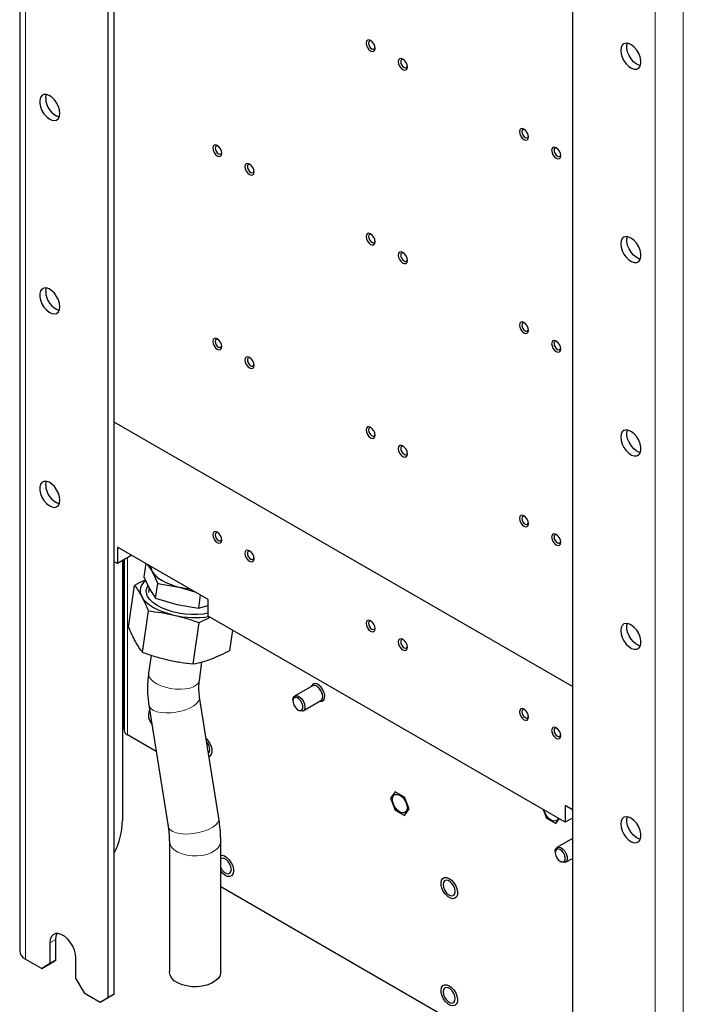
# Paper-space layout 'Blatt2' of a CAD drawing. Header units: millimetres. Extents: x 5 to 418, y 2 to 292.
# Tile 56 of 63: x 244 to 302, y 107 to 193. Entities that reach past the tile are written whole.
import ezdxf

# ---------------------------------------------------------------- set-up
doc = ezdxf.new("R2010")
doc.units = ezdxf.units.MM

psp = doc.layouts.new('Blatt2')

# ---------------------------------------------------------------- linework, layer by layer
at = {"color": 7, "linetype": 'Continuous', "lineweight": 25}
for p, q in [((243.954, 235.295), (243.954, 111.793)), ((251.714, 107.711), (251.714, 229.58)), ((252.244, 108.018), (252.244, 229.886)), ((292.373, 206.108), (292.373, 84.24)), ((292.373, 134.967), (252.244, 158.132)), ((260.464, 142.595), (252.509, 147.187)), ((252.509, 147.187), (252.509, 145.731)), ((252.509, 145.731), (252.244, 145.884)), ((253.771, 146.459), (252.509, 145.731)), ((252.951, 145.986), (252.951, 123.234)), ((253.04, 131.359), (253.04, 146.037)), ((253.1, 146.072), (253.1, 131.134)), ((254.999, 145.75), (254.836, 144.587)), ((255.155, 145.66), (255.549, 145.053)), ((255.549, 145.053), (256.046, 143.989)), ((254.836, 144.587), (255.334, 143.522)), ((253.501, 140.177), (254.013, 143.824)), ((255.285, 143.626), (255.225, 143.2)), ((255.334, 143.522), (255.866, 142.702)), ((255.866, 142.702), (256.046, 143.989)), ((256.046, 143.989), (257.935, 143.676)), ((257.935, 143.676), (259.307, 143.263)), ((255.866, 142.702), (257.72, 142.145)), ((259.772, 142.995), (259.609, 141.832)), ((260.464, 141.139), (260.464, 142.595)), ((254.722, 137.943), (255.234, 141.591)), ((257.72, 142.145), (259.609, 141.832)), ((259.609, 141.832), (260.464, 142.077)), ((291.754, 123.076), (260.464, 141.139)), ((259.158, 136.911), (259.67, 140.559)), ((262.375, 138.113), (262.624, 139.892)), ((255.463, 137.696), (255.243, 136.129)), ((259.699, 135.503), (259.923, 137.099)), ((269.6, 135.031), (268.044, 134.133)), ((269.54, 135.046), (269.504, 134.976)), ((261.4, 123.421), (259.716, 134.031)), ((267.889, 133.79), (267.889, 133.688)), ((268.794, 132.834), (270.35, 133.732)), ((255.271, 133.326), (256.956, 122.715)), ((268.331, 132.922), (268.419, 132.871)), ((270.254, 133.677), (270.333, 133.673)), ((252.951, 131.41), (253.04, 131.359)), ((253.1, 131.324), (252.951, 131.41)), ((253.04, 131.359), (253.1, 131.324)), ((255.915, 129.27), (253.393, 130.726)), ((276.855, 125.745), (276.452, 125.172)), ((276.452, 125.172), (276.855, 124.133)), ((277.661, 125.28), (276.855, 125.745)), ((278.065, 124.241), (277.661, 125.28)), ((277.661, 123.667), (278.065, 124.241)), ((292.373, 124.175), (291.754, 124.532)), ((291.754, 124.532), (291.754, 123.076)), ((276.855, 124.133), (277.661, 123.667)), ((289.812, 124.197), (290.113, 123.419)), ((290.113, 123.419), (290.92, 122.954)), ((290.92, 122.954), (291.221, 123.383)), ((292.373, 123.433), (291.754, 123.076)), ((292.373, 121.644), (291.025, 120.867)), ((257.065, 121.413), (257.065, 109.957)), ((261.565, 109.957), (261.565, 121.413)), ((290.87, 120.523), (290.87, 120.421)), ((291.775, 119.567), (292.373, 119.912)), ((291.312, 119.656), (291.4, 119.605)), ((291.438, 119.585), (291.4, 119.605)), ((261.565, 117.435), (292.067, 99.826)), ((246.587, 112.508), (246.587, 110.671)), ((247.118, 110.977), (247.118, 112.814)), ((244.466, 111.079), (245.88, 110.263)), ((245.88, 110.263), (246.587, 110.671)), ((246.411, 110.569), (245.88, 110.263)), ((247.118, 110.977), (246.411, 110.569)), ((246.587, 110.671), (247.118, 110.977)), ((248.886, 109.344), (248.886, 111.181)), ((248.886, 109.344), (249.593, 108.12)), ((249.593, 108.12), (251.007, 107.303)), ((252.244, 108.018), (251.537, 107.609)), ((251.714, 107.711), (252.244, 108.018)), ((251.007, 107.303), (251.714, 107.711)), ((251.537, 107.609), (251.007, 107.303))]:
    psp.add_line(p, q, dxfattribs=at)
at = {"color": 7, "linetype": 'Continuous', "lineweight": 18}
for p, q in [((244.466, 111.079), (244.466, 234.581)), ((299.62, 202.741), (299.62, 79.239)), ((302.095, 202.741), (302.095, 79.239)), ((253.393, 146.241), (253.393, 130.726)), ((246.587, 112.508), (247.118, 112.814))]:
    psp.add_line(p, q, dxfattribs=at)
at = {"color": 7, "linetype": 'Continuous', "lineweight": 25, "flags": 128}
for points in [[(274.297, 191.332), (274.328, 191.138), (274.414, 190.94), (274.543, 190.766), (274.695, 190.643), (274.847, 190.59), (274.976, 190.615), (275.062, 190.714), (275.093, 190.872), (275.062, 191.066), (274.976, 191.264), (274.847, 191.439), (274.695, 191.561), (274.543, 191.614), (274.414, 191.589), (274.328, 191.49), (274.297, 191.332)], [(274.752, 191.524), (274.689, 191.539), (274.595, 191.521), (274.532, 191.448), (274.509, 191.332)], [(274.509, 191.332), (274.532, 191.19), (274.595, 191.044), (274.689, 190.917), (274.801, 190.826), (274.913, 190.788), (275.007, 190.806), (275.071, 190.879), (275.089, 190.941)], [(296.615, 190.697), (296.648, 190.402), (296.744, 190.092), (296.896, 189.789), (297.093, 189.515), (297.319, 189.291), (297.559, 189.133), (297.795, 189.054), (298.009, 189.058), (298.185, 189.146), (298.31, 189.312), (298.375, 189.542), (298.375, 189.82), (298.31, 190.125), (298.185, 190.435), (298.009, 190.726), (297.795, 190.977), (297.559, 191.17), (297.319, 191.29), (297.093, 191.327), (296.896, 191.281), (296.744, 191.153), (296.648, 190.953), (296.615, 190.697)], [(298.33, 189.359), (298.209, 189.389), (297.969, 189.509), (297.734, 189.702), (297.52, 189.953), (297.344, 190.244), (297.219, 190.554), (297.154, 190.859), (297.154, 191.137), (297.198, 191.32)], [(277.126, 189.699), (277.156, 189.506), (277.242, 189.307), (277.371, 189.133), (277.523, 189.01), (277.676, 188.957), (277.805, 188.982), (277.891, 189.081), (277.921, 189.24), (277.891, 189.433), (277.805, 189.632), (277.676, 189.806), (277.523, 189.929), (277.371, 189.981), (277.242, 189.956), (277.156, 189.857), (277.126, 189.699)], [(277.581, 189.891), (277.518, 189.906), (277.423, 189.888), (277.36, 189.815), (277.338, 189.699)], [(277.338, 189.699), (277.36, 189.557), (277.423, 189.411), (277.518, 189.284), (277.629, 189.194), (277.741, 189.155), (277.836, 189.173), (277.899, 189.246), (277.917, 189.308)], [(247.471, 185.18), (247.439, 185.475), (247.343, 185.785), (247.191, 186.088), (246.994, 186.362), (246.767, 186.586), (246.527, 186.744), (246.291, 186.823), (246.078, 186.819), (245.902, 186.731), (245.777, 186.565), (245.712, 186.335), (245.712, 186.057), (245.777, 185.752), (245.902, 185.442), (246.078, 185.151), (246.291, 184.9), (246.527, 184.707), (246.767, 184.587), (246.994, 184.55), (247.191, 184.596), (247.343, 184.724), (247.439, 184.924), (247.471, 185.18)], [(246.234, 186.507), (246.267, 186.763), (246.287, 186.824)], [(287.732, 183.576), (287.763, 183.383), (287.849, 183.184), (287.978, 183.01), (288.13, 182.887), (288.282, 182.834), (288.411, 182.859), (288.497, 182.958), (288.528, 183.117), (288.497, 183.31), (288.411, 183.509), (288.282, 183.683), (288.13, 183.806), (287.978, 183.858), (287.849, 183.833), (287.763, 183.734), (287.732, 183.576)], [(288.187, 183.768), (288.124, 183.783), (288.03, 183.765), (287.967, 183.692), (287.944, 183.576)], [(287.944, 183.576), (287.967, 183.434), (288.03, 183.288), (288.124, 183.161), (288.236, 183.071), (288.348, 183.032), (288.442, 183.05), (288.506, 183.123), (288.524, 183.185)], [(260.862, 182.144), (260.892, 181.951), (260.979, 181.752), (261.108, 181.578), (261.26, 181.455), (261.412, 181.403), (261.541, 181.428), (261.627, 181.527), (261.658, 181.685), (261.627, 181.878), (261.541, 182.077), (261.412, 182.251), (261.26, 182.374), (261.108, 182.427), (260.979, 182.402), (260.892, 182.303), (260.862, 182.144)], [(261.317, 182.336), (261.254, 182.352), (261.16, 182.333), (261.097, 182.26), (261.074, 182.144)], [(261.074, 182.144), (261.097, 182.003), (261.16, 181.857), (261.254, 181.729), (261.366, 181.639), (261.478, 181.6), (261.572, 181.619), (261.635, 181.692), (261.654, 181.753)], [(290.561, 181.943), (290.591, 181.75), (290.677, 181.551), (290.806, 181.377), (290.958, 181.254), (291.111, 181.201), (291.24, 181.226), (291.326, 181.325), (291.356, 181.484), (291.326, 181.677), (291.24, 181.876), (291.111, 182.05), (290.958, 182.173), (290.806, 182.226), (290.677, 182.201), (290.591, 182.101), (290.561, 181.943)], [(291.016, 182.135), (290.953, 182.15), (290.858, 182.132), (290.795, 182.059), (290.773, 181.943)], [(290.773, 181.943), (290.795, 181.801), (290.858, 181.656), (290.953, 181.528), (291.064, 181.438), (291.176, 181.399), (291.271, 181.417), (291.334, 181.49), (291.352, 181.552)], [(263.691, 180.512), (263.721, 180.318), (263.807, 180.12), (263.936, 179.945), (264.088, 179.823), (264.241, 179.77), (264.37, 179.795), (264.456, 179.894), (264.486, 180.052), (264.456, 180.246), (264.37, 180.444), (264.241, 180.618), (264.088, 180.741), (263.936, 180.794), (263.807, 180.769), (263.721, 180.67), (263.691, 180.512)], [(264.146, 180.703), (264.083, 180.719), (263.988, 180.7), (263.925, 180.628), (263.903, 180.512)], [(263.903, 180.512), (263.925, 180.37), (263.988, 180.224), (264.083, 180.096), (264.194, 180.006), (264.306, 179.968), (264.401, 179.986), (264.464, 180.059), (264.482, 180.121)], [(274.297, 174.388), (274.328, 174.195), (274.414, 173.996), (274.543, 173.822), (274.695, 173.7), (274.847, 173.647), (274.976, 173.672), (275.062, 173.771), (275.093, 173.929), (275.062, 174.122), (274.976, 174.321), (274.847, 174.495), (274.695, 174.618), (274.543, 174.671), (274.414, 174.646), (274.328, 174.547), (274.297, 174.388)], [(274.752, 174.58), (274.689, 174.596), (274.595, 174.577), (274.532, 174.505), (274.509, 174.388)], [(274.509, 174.388), (274.532, 174.247), (274.595, 174.101), (274.689, 173.973), (274.801, 173.883), (274.913, 173.844), (275.007, 173.863), (275.071, 173.936), (275.089, 173.998)], [(296.615, 173.753), (296.648, 173.459), (296.744, 173.149), (296.896, 172.845), (297.093, 172.572), (297.319, 172.348), (297.559, 172.19), (297.795, 172.111), (298.009, 172.115), (298.185, 172.203), (298.31, 172.369), (298.375, 172.599), (298.375, 172.877), (298.31, 173.182), (298.185, 173.491), (298.009, 173.783), (297.795, 174.034), (297.559, 174.227), (297.319, 174.346), (297.093, 174.384), (296.896, 174.337), (296.744, 174.209), (296.648, 174.01), (296.615, 173.753)], [(298.33, 172.416), (298.209, 172.446), (297.969, 172.566), (297.734, 172.758), (297.52, 173.01), (297.344, 173.301), (297.219, 173.611), (297.154, 173.916), (297.154, 174.194), (297.198, 174.377)], [(277.126, 172.756), (277.156, 172.562), (277.242, 172.364), (277.371, 172.19), (277.523, 172.067), (277.676, 172.014), (277.805, 172.039), (277.891, 172.138), (277.921, 172.296), (277.891, 172.49), (277.805, 172.688), (277.676, 172.863), (277.523, 172.985), (277.371, 173.038), (277.242, 173.013), (277.156, 172.914), (277.126, 172.756)], [(277.581, 172.948), (277.518, 172.963), (277.423, 172.945), (277.36, 172.872), (277.338, 172.756)], [(277.338, 172.756), (277.36, 172.614), (277.423, 172.468), (277.518, 172.341), (277.629, 172.25), (277.741, 172.212), (277.836, 172.23), (277.899, 172.303), (277.917, 172.365)], [(247.471, 168.237), (247.439, 168.531), (247.343, 168.842), (247.191, 169.145), (246.994, 169.419), (246.767, 169.643), (246.527, 169.801), (246.291, 169.88), (246.078, 169.876), (245.902, 169.787), (245.777, 169.622), (245.712, 169.392), (245.712, 169.114), (245.777, 168.809), (245.902, 168.499), (246.078, 168.208), (246.291, 167.957), (246.527, 167.764), (246.767, 167.644), (246.994, 167.606), (247.191, 167.653), (247.343, 167.781), (247.439, 167.981), (247.471, 168.237)], [(246.234, 169.564), (246.267, 169.82), (246.287, 169.881)], [(287.732, 166.633), (287.763, 166.439), (287.849, 166.241), (287.978, 166.067), (288.13, 165.944), (288.282, 165.891), (288.411, 165.916), (288.497, 166.015), (288.528, 166.173), (288.497, 166.367), (288.411, 166.565), (288.282, 166.739), (288.13, 166.862), (287.978, 166.915), (287.849, 166.89), (287.763, 166.791), (287.732, 166.633)], [(288.187, 166.824), (288.124, 166.84), (288.03, 166.821), (287.967, 166.749), (287.944, 166.633)], [(287.944, 166.633), (287.967, 166.491), (288.03, 166.345), (288.124, 166.217), (288.236, 166.127), (288.348, 166.089), (288.442, 166.107), (288.506, 166.18), (288.524, 166.242)], [(260.862, 165.201), (260.892, 165.008), (260.979, 164.809), (261.108, 164.635), (261.26, 164.512), (261.412, 164.459), (261.541, 164.484), (261.627, 164.584), (261.658, 164.742), (261.627, 164.935), (261.541, 165.134), (261.412, 165.308), (261.26, 165.431), (261.108, 165.484), (260.979, 165.459), (260.892, 165.359), (260.862, 165.201)], [(261.317, 165.393), (261.254, 165.408), (261.16, 165.39), (261.097, 165.317), (261.074, 165.201)], [(261.074, 165.201), (261.097, 165.059), (261.16, 164.914), (261.254, 164.786), (261.366, 164.696), (261.478, 164.657), (261.572, 164.676), (261.635, 164.748), (261.654, 164.81)], [(290.561, 165), (290.591, 164.807), (290.677, 164.608), (290.806, 164.434), (290.958, 164.311), (291.111, 164.258), (291.24, 164.283), (291.326, 164.382), (291.356, 164.541), (291.326, 164.734), (291.24, 164.933), (291.111, 165.107), (290.958, 165.229), (290.806, 165.282), (290.677, 165.257), (290.591, 165.158), (290.561, 165)], [(291.016, 165.192), (290.953, 165.207), (290.858, 165.189), (290.795, 165.116), (290.773, 165)], [(290.773, 165), (290.795, 164.858), (290.858, 164.712), (290.953, 164.585), (291.064, 164.495), (291.176, 164.456), (291.271, 164.474), (291.334, 164.547), (291.352, 164.609)], [(263.691, 163.568), (263.721, 163.375), (263.807, 163.176), (263.936, 163.002), (264.088, 162.879), (264.241, 162.826), (264.37, 162.852), (264.456, 162.951), (264.486, 163.109), (264.456, 163.302), (264.37, 163.501), (264.241, 163.675), (264.088, 163.798), (263.936, 163.851), (263.807, 163.826), (263.721, 163.727), (263.691, 163.568)], [(264.146, 163.76), (264.083, 163.776), (263.988, 163.757), (263.925, 163.684), (263.903, 163.568)], [(263.903, 163.568), (263.925, 163.427), (263.988, 163.281), (264.083, 163.153), (264.194, 163.063), (264.306, 163.024), (264.401, 163.043), (264.464, 163.115), (264.482, 163.177)], [(274.297, 157.445), (274.328, 157.252), (274.414, 157.053), (274.543, 156.879), (274.695, 156.756), (274.847, 156.703), (274.976, 156.728), (275.062, 156.828), (275.093, 156.986), (275.062, 157.179), (274.976, 157.378), (274.847, 157.552), (274.695, 157.675), (274.543, 157.728), (274.414, 157.703), (274.328, 157.604), (274.297, 157.445)], [(274.752, 157.637), (274.689, 157.652), (274.595, 157.634), (274.532, 157.561), (274.509, 157.445)], [(274.509, 157.445), (274.532, 157.304), (274.595, 157.158), (274.689, 157.03), (274.801, 156.94), (274.913, 156.901), (275.007, 156.92), (275.071, 156.992), (275.089, 157.054)], [(296.615, 156.81), (296.648, 156.516), (296.744, 156.206), (296.896, 155.902), (297.093, 155.628), (297.319, 155.404), (297.559, 155.247), (297.795, 155.167), (298.009, 155.172), (298.185, 155.26), (298.31, 155.425), (298.375, 155.655), (298.375, 155.933), (298.31, 156.239), (298.185, 156.548), (298.009, 156.84), (297.795, 157.091), (297.559, 157.283), (297.319, 157.403), (297.093, 157.441), (296.896, 157.394), (296.744, 157.266), (296.648, 157.067), (296.615, 156.81)], [(298.33, 155.473), (298.209, 155.503), (297.969, 155.623), (297.734, 155.815), (297.52, 156.066), (297.344, 156.358), (297.219, 156.667), (297.154, 156.973), (297.154, 157.251), (297.198, 157.433)], [(277.126, 155.812), (277.156, 155.619), (277.242, 155.42), (277.371, 155.246), (277.523, 155.124), (277.676, 155.071), (277.805, 155.096), (277.891, 155.195), (277.921, 155.353), (277.891, 155.546), (277.805, 155.745), (277.676, 155.919), (277.523, 156.042), (277.371, 156.095), (277.242, 156.07), (277.156, 155.971), (277.126, 155.812)], [(277.581, 156.004), (277.518, 156.02), (277.423, 156.001), (277.36, 155.929), (277.338, 155.812)], [(277.338, 155.812), (277.36, 155.671), (277.423, 155.525), (277.518, 155.397), (277.629, 155.307), (277.741, 155.268), (277.836, 155.287), (277.899, 155.36), (277.917, 155.422)], [(247.471, 151.294), (247.439, 151.588), (247.343, 151.899), (247.191, 152.202), (246.994, 152.476), (246.767, 152.7), (246.527, 152.857), (246.291, 152.937), (246.078, 152.932), (245.902, 152.844), (245.777, 152.679), (245.712, 152.449), (245.712, 152.171), (245.777, 151.866), (245.902, 151.556), (246.078, 151.265), (246.291, 151.013), (246.527, 150.821), (246.767, 150.701), (246.994, 150.663), (247.191, 150.71), (247.343, 150.838), (247.439, 151.037), (247.471, 151.294)], [(246.234, 152.621), (246.267, 152.877), (246.287, 152.938)], [(287.732, 149.689), (287.763, 149.496), (287.849, 149.297), (287.978, 149.123), (288.13, 149), (288.282, 148.948), (288.411, 148.973), (288.497, 149.072), (288.528, 149.23), (288.497, 149.423), (288.411, 149.622), (288.282, 149.796), (288.13, 149.919), (287.978, 149.972), (287.849, 149.947), (287.763, 149.848), (287.732, 149.689)], [(288.187, 149.881), (288.124, 149.897), (288.03, 149.878), (287.967, 149.805), (287.944, 149.689)], [(287.944, 149.689), (287.967, 149.548), (288.03, 149.402), (288.124, 149.274), (288.236, 149.184), (288.348, 149.145), (288.442, 149.164), (288.506, 149.237), (288.524, 149.299)], [(260.862, 148.258), (260.892, 148.065), (260.979, 147.866), (261.108, 147.692), (261.26, 147.569), (261.412, 147.516), (261.541, 147.541), (261.627, 147.64), (261.658, 147.799), (261.627, 147.992), (261.541, 148.191), (261.412, 148.365), (261.26, 148.488), (261.108, 148.541), (260.979, 148.515), (260.892, 148.416), (260.862, 148.258)], [(261.317, 148.45), (261.254, 148.465), (261.16, 148.447), (261.097, 148.374), (261.074, 148.258)], [(261.074, 148.258), (261.097, 148.116), (261.16, 147.97), (261.254, 147.843), (261.366, 147.753), (261.478, 147.714), (261.572, 147.732), (261.635, 147.805), (261.654, 147.867)], [(290.561, 148.057), (290.591, 147.863), (290.677, 147.665), (290.806, 147.49), (290.958, 147.368), (291.111, 147.315), (291.24, 147.34), (291.326, 147.439), (291.356, 147.597), (291.326, 147.791), (291.24, 147.989), (291.111, 148.163), (290.958, 148.286), (290.806, 148.339), (290.677, 148.314), (290.591, 148.215), (290.561, 148.057)], [(291.016, 148.248), (290.953, 148.264), (290.858, 148.245), (290.795, 148.173), (290.773, 148.057)], [(290.773, 148.057), (290.795, 147.915), (290.858, 147.769), (290.953, 147.641), (291.064, 147.551), (291.176, 147.513), (291.271, 147.531), (291.334, 147.604), (291.352, 147.666)], [(263.691, 146.625), (263.721, 146.432), (263.807, 146.233), (263.936, 146.059), (264.088, 145.936), (264.241, 145.883), (264.37, 145.908), (264.456, 146.008), (264.486, 146.166), (264.456, 146.359), (264.37, 146.558), (264.241, 146.732), (264.088, 146.855), (263.936, 146.908), (263.807, 146.883), (263.721, 146.783), (263.691, 146.625)], [(264.146, 146.817), (264.083, 146.832), (263.988, 146.814), (263.925, 146.741), (263.903, 146.625)], [(263.903, 146.625), (263.925, 146.483), (263.988, 146.338), (264.083, 146.21), (264.194, 146.12), (264.306, 146.081), (264.401, 146.099), (264.464, 146.172), (264.482, 146.234)], [(255.549, 145.053), (255.693, 144.841), (255.889, 144.633), (256.136, 144.434), (256.427, 144.247), (256.759, 144.075), (257.125, 143.92), (257.519, 143.787), (257.935, 143.676)], [(260.464, 141.387), (260.031, 141.31), (259.519, 141.266), (258.98, 141.265), (258.427, 141.307), (257.876, 141.391), (257.34, 141.516), (256.834, 141.678), (256.369, 141.872), (255.96, 142.093), (255.615, 142.337), (255.344, 142.596), (255.154, 142.864), (255.05, 143.134), (255.035, 143.399), (255.108, 143.652), (255.182, 143.776)], [(254.644, 142.853), (254.814, 142.601), (255.048, 142.355), (255.339, 142.119), (255.685, 141.897), (256.078, 141.693), (256.512, 141.51), (256.979, 141.351), (257.472, 141.22)], [(274.297, 140.502), (274.328, 140.309), (274.414, 140.11), (274.543, 139.936), (274.695, 139.813), (274.847, 139.76), (274.976, 139.785), (275.062, 139.885), (275.093, 140.043), (275.062, 140.236), (274.976, 140.435), (274.847, 140.609), (274.695, 140.732), (274.543, 140.785), (274.414, 140.76), (274.328, 140.66), (274.297, 140.502)], [(274.752, 140.694), (274.689, 140.709), (274.595, 140.691), (274.532, 140.618), (274.509, 140.502)], [(274.509, 140.502), (274.532, 140.36), (274.595, 140.215), (274.689, 140.087), (274.801, 139.997), (274.913, 139.958), (275.007, 139.976), (275.071, 140.049), (275.089, 140.111)], [(296.615, 139.867), (296.648, 139.573), (296.744, 139.262), (296.896, 138.959), (297.093, 138.685), (297.319, 138.461), (297.559, 138.304), (297.795, 138.224), (298.009, 138.229), (298.185, 138.317), (298.31, 138.482), (298.375, 138.712), (298.375, 138.99), (298.31, 139.295), (298.185, 139.605), (298.009, 139.896), (297.795, 140.148), (297.559, 140.34), (297.319, 140.46), (297.093, 140.498), (296.896, 140.451), (296.744, 140.323), (296.648, 140.123), (296.615, 139.867)], [(298.33, 138.529), (298.209, 138.56), (297.969, 138.679), (297.734, 138.872), (297.52, 139.123), (297.344, 139.415), (297.219, 139.724), (297.154, 140.029), (297.154, 140.307), (297.198, 140.49)], [(277.126, 138.869), (277.156, 138.676), (277.242, 138.477), (277.371, 138.303), (277.523, 138.18), (277.676, 138.127), (277.805, 138.152), (277.891, 138.252), (277.921, 138.41), (277.891, 138.603), (277.805, 138.802), (277.676, 138.976), (277.523, 139.099), (277.371, 139.152), (277.242, 139.127), (277.156, 139.028), (277.126, 138.869)], [(277.581, 139.061), (277.518, 139.076), (277.423, 139.058), (277.36, 138.985), (277.338, 138.869)], [(277.338, 138.869), (277.36, 138.727), (277.423, 138.582), (277.518, 138.454), (277.629, 138.364), (277.741, 138.325), (277.836, 138.344), (277.899, 138.416), (277.917, 138.478)], [(270.053, 134.958), (269.864, 135.061), (269.689, 135.081), (269.548, 135.018), (269.514, 134.981)], [(270.17, 135.078), (269.973, 135.187), (269.788, 135.215), (269.636, 135.16), (269.54, 135.046)], [(270.35, 133.732), (270.391, 133.762), (270.479, 133.899), (270.505, 134.094), (270.468, 134.324), (270.371, 134.561), (270.226, 134.776), (270.051, 134.944)], [(270.264, 133.682), (270.402, 133.746), (270.492, 133.886), (270.519, 134.087), (270.481, 134.322), (270.381, 134.565), (270.233, 134.786), (270.053, 134.958)], [(270.333, 133.673), (270.461, 133.691), (270.591, 133.786), (270.666, 133.953), (270.679, 134.173), (270.626, 134.422), (270.515, 134.674), (270.357, 134.901), (270.17, 135.078)], [(267.889, 133.79), (267.916, 133.966), (268.003, 134.103), (268.141, 134.166), (268.312, 134.145), (268.496, 134.046), (268.671, 133.878), (268.815, 133.663), (268.912, 133.426), (268.949, 133.196), (268.923, 133.001), (268.836, 132.864), (268.698, 132.802), (268.527, 132.822), (268.419, 132.871)], [(268.267, 132.964), (268.44, 132.875), (268.595, 132.871), (268.711, 132.952), (268.768, 133.107), (268.759, 133.311), (268.685, 133.533), (268.557, 133.741), (268.395, 133.901), (268.222, 133.99), (268.067, 133.994), (267.951, 133.913), (267.894, 133.759), (267.903, 133.554), (267.977, 133.332), (268.105, 133.125), (268.267, 132.964)], [(287.732, 132.746), (287.763, 132.553), (287.849, 132.354), (287.978, 132.18), (288.13, 132.057), (288.282, 132.004), (288.411, 132.029), (288.497, 132.129), (288.528, 132.287), (288.497, 132.48), (288.411, 132.679), (288.282, 132.853), (288.13, 132.976), (287.978, 133.029), (287.849, 133.004), (287.763, 132.904), (287.732, 132.746)], [(288.187, 132.938), (288.124, 132.953), (288.03, 132.935), (287.967, 132.862), (287.944, 132.746)], [(287.944, 132.746), (287.967, 132.604), (288.03, 132.459), (288.124, 132.331), (288.236, 132.241), (288.348, 132.202), (288.442, 132.221), (288.506, 132.293), (288.524, 132.355)], [(290.561, 131.113), (290.591, 130.92), (290.677, 130.721), (290.806, 130.547), (290.958, 130.424), (291.111, 130.372), (291.24, 130.397), (291.326, 130.496), (291.356, 130.654), (291.326, 130.847), (291.24, 131.046), (291.111, 131.22), (290.958, 131.343), (290.806, 131.396), (290.677, 131.371), (290.591, 131.272), (290.561, 131.113)], [(291.016, 131.305), (290.953, 131.321), (290.858, 131.302), (290.795, 131.229), (290.773, 131.113)], [(260.292, 130.4), (260.42, 130.264), (260.593, 130.014), (260.719, 129.739), (260.789, 129.462), (260.795, 129.21), (260.737, 129.003), (260.62, 128.86), (260.544, 128.817)], [(290.773, 131.113), (290.795, 130.972), (290.858, 130.826), (290.953, 130.698), (291.064, 130.608), (291.176, 130.569), (291.271, 130.588), (291.334, 130.66), (291.352, 130.722)], [(260.497, 129.111), (260.574, 129.229), (260.606, 129.42), (260.574, 129.648), (260.482, 129.886), (260.341, 130.104), (260.339, 130.106)], [(276.622, 125.074), (276.653, 125.283), (276.743, 125.435), (276.884, 125.517), (277.062, 125.519), (277.258, 125.441), (277.455, 125.292), (277.632, 125.085), (277.773, 124.841), (277.863, 124.584), (277.895, 124.339), (277.863, 124.13), (277.773, 123.977), (277.632, 123.896), (277.455, 123.894), (277.258, 123.971), (277.062, 124.121), (276.884, 124.328), (276.743, 124.572), (276.653, 124.829), (276.622, 125.074)], [(291.128, 123.437), (291.122, 123.417), (291.031, 123.264), (290.891, 123.183), (290.713, 123.181), (290.516, 123.258), (290.32, 123.408), (290.142, 123.614), (290.002, 123.858), (289.911, 124.115), (289.905, 124.143)], [(296.615, 122.924), (296.648, 122.629), (296.744, 122.319), (296.896, 122.016), (297.093, 121.742), (297.319, 121.518), (297.559, 121.36), (297.795, 121.281), (298.009, 121.285), (298.185, 121.374), (298.31, 121.539), (298.375, 121.769), (298.375, 122.047), (298.31, 122.352), (298.185, 122.662), (298.009, 122.953), (297.795, 123.204), (297.559, 123.397), (297.319, 123.517), (297.093, 123.554), (296.896, 123.508), (296.744, 123.38), (296.648, 123.18), (296.615, 122.924)], [(298.33, 121.586), (298.209, 121.616), (297.969, 121.736), (297.734, 121.929), (297.52, 122.18), (297.344, 122.471), (297.219, 122.781), (297.154, 123.086), (297.154, 123.364), (297.198, 123.547)], [(290.87, 120.523), (290.873, 120.585), (290.924, 120.76), (291.032, 120.87), (291.184, 120.901), (291.363, 120.849), (291.546, 120.722), (291.712, 120.533), (291.84, 120.306), (291.915, 120.068), (291.928, 119.849), (291.877, 119.674), (291.769, 119.564), (291.616, 119.533), (291.438, 119.585), (291.438, 119.585)], [(261.565, 120.173), (261.689, 120.178), (261.899, 120.117), (262.115, 119.978), (262.317, 119.775), (262.489, 119.524), (262.614, 119.248), (262.682, 118.972), (262.686, 118.721), (262.626, 118.515), (262.508, 118.375), (262.341, 118.311), (262.142, 118.331), (261.927, 118.432), (261.715, 118.605), (261.565, 118.779)], [(261.565, 119.076), (261.702, 118.867), (261.875, 118.694), (262.059, 118.588), (262.232, 118.561), (262.373, 118.616), (262.465, 118.747), (262.497, 118.938), (262.465, 119.166), (262.373, 119.403), (262.232, 119.622), (262.059, 119.794), (261.875, 119.901), (261.702, 119.928), (261.565, 119.876)], [(291.343, 119.639), (291.509, 119.595), (291.646, 119.639), (291.731, 119.762), (291.753, 119.947), (291.707, 120.166), (291.602, 120.384), (291.452, 120.569), (291.281, 120.693), (291.115, 120.737), (290.978, 120.693), (290.893, 120.57), (290.871, 120.385), (290.917, 120.166), (291.022, 119.948), (291.172, 119.763), (291.343, 119.639)], [(281.485, 116.539), (281.278, 116.73), (281.099, 116.973), (280.963, 117.246), (280.883, 117.524), (280.866, 117.782), (280.913, 117.999), (281.02, 118.154), (281.178, 118.233), (281.372, 118.231), (281.586, 118.146), (281.799, 117.987), (281.994, 117.767), (282.154, 117.506), (282.263, 117.228), (282.312, 116.957), (282.297, 116.716), (282.219, 116.529), (282.085, 116.41), (281.907, 116.371), (281.701, 116.415), (281.485, 116.539)], [(281.059, 117.613), (281.091, 117.385), (281.183, 117.148), (281.324, 116.93), (281.497, 116.757), (281.681, 116.651), (281.854, 116.623), (281.996, 116.679), (282.088, 116.81), (282.12, 117.001), (282.088, 117.229), (281.996, 117.466), (281.854, 117.684), (281.681, 117.857), (281.497, 117.963), (281.324, 117.99), (281.183, 117.935), (281.091, 117.804), (281.059, 117.613)], [(248.886, 111.181), (248.852, 111.518), (248.754, 111.874), (248.597, 112.228), (248.389, 112.56), (248.144, 112.85), (247.875, 113.082), (247.598, 113.242), (247.329, 113.321), (247.084, 113.314), (246.876, 113.221), (246.719, 113.049), (246.621, 112.806), (246.587, 112.508)], [(247.118, 112.814), (247.151, 113.113), (247.234, 113.328)], [(261.565, 109.957), (261.559, 109.858), (261.479, 109.599), (261.31, 109.355), (261.059, 109.136), (260.737, 108.95), (260.357, 108.805), (259.934, 108.708), (259.486, 108.662), (259.031, 108.668), (258.588, 108.728), (258.174, 108.837), (257.807, 108.993), (257.502, 109.188), (257.271, 109.414), (257.124, 109.663), (257.066, 109.924), (257.065, 109.957)], [(281.485, 107.149), (281.278, 107.34), (281.099, 107.583), (280.963, 107.856), (280.883, 108.134), (280.866, 108.392), (280.913, 108.609), (281.02, 108.764), (281.178, 108.843), (281.372, 108.84), (281.586, 108.756), (281.799, 108.596), (281.994, 108.377), (282.154, 108.116), (282.263, 107.838), (282.312, 107.566), (282.297, 107.326), (282.219, 107.138), (282.085, 107.02), (281.907, 106.981), (281.701, 107.025), (281.485, 107.149)], [(281.059, 108.223), (281.091, 107.995), (281.183, 107.757), (281.324, 107.539), (281.497, 107.367), (281.681, 107.26), (281.854, 107.233), (281.996, 107.288), (282.088, 107.419), (282.12, 107.61), (282.088, 107.838), (281.996, 108.076), (281.854, 108.294), (281.681, 108.467), (281.497, 108.573), (281.324, 108.6), (281.183, 108.545), (281.091, 108.414), (281.059, 108.223)]]:
    psp.add_lwpolyline(points, dxfattribs=at)
at = {"color": 7, "linetype": 'Continuous', "lineweight": 18, "flags": 128}
for points in [[(259.699, 135.503), (259.695, 135.481), (259.611, 135.279), (259.438, 135.099), (259.186, 134.949), (258.863, 134.834), (258.483, 134.759), (258.061, 134.728), (257.616, 134.741), (257.164, 134.798), (256.725, 134.897), (256.317, 135.033), (255.956, 135.202), (255.656, 135.395), (255.432, 135.606), (255.29, 135.826), (255.238, 136.045), (255.243, 136.129)], [(259.716, 134.031), (259.712, 133.877), (259.628, 133.67), (259.456, 133.464), (259.203, 133.266), (258.881, 133.085), (258.502, 132.929), (258.081, 132.803), (257.637, 132.713), (257.187, 132.663), (256.749, 132.654), (256.341, 132.687), (255.981, 132.76), (255.683, 132.872), (255.459, 133.016), (255.318, 133.188), (255.271, 133.326)], [(261.4, 123.421), (261.397, 123.267), (261.313, 123.06), (261.141, 122.853), (260.888, 122.656), (260.566, 122.475), (260.187, 122.318), (259.766, 122.192), (259.322, 122.103), (258.871, 122.052), (258.434, 122.043), (258.026, 122.076), (257.666, 122.15), (257.368, 122.261), (257.144, 122.406), (257.003, 122.577), (256.956, 122.715)], [(261.565, 121.416), (261.559, 121.314), (261.479, 121.056), (261.31, 120.811), (261.059, 120.592), (260.737, 120.406), (260.357, 120.262), (259.934, 120.164), (259.486, 120.118), (259.031, 120.124), (258.588, 120.184), (258.174, 120.293), (257.807, 120.449), (257.502, 120.644), (257.271, 120.871), (257.124, 121.119), (257.066, 121.38), (257.065, 121.411)]]:
    psp.add_lwpolyline(points, dxfattribs=at)
at = {"color": 7, "linetype": 'Continuous', "lineweight": 25}
for centre, radius, start, end in [((247.956, 186.499), 1.722, 179.74622, 251.81738), ((247.956, 169.556), 1.722, 179.74622, 251.81738), ((247.956, 152.613), 1.722, 179.74622, 251.81738), ((256.308, 145.498), 0.88, 179.72505, 210.37317), ((255.541, 143.357), 1.029, 122.041, 209.31593), ((259.554, 150.656), 7.165, 256.94402, 264.39479), ((259.294, 148.603), 7.605, 256.14078, 279.36783), ((269.761, 134.652), 0.412, 45.07154, 112.96507), ((256.344, 132.427), 1.11, 154.85443, 223.19235), ((253.601, 131.184), 0.503, 185.6948, 245.62534), ((246.138, 123.403), 6.816, 333.62998, 358.57508), ((244.829, 111.881), 0.88, 185.6948, 245.62534)]:
    psp.add_arc(centre, radius, start, end, dxfattribs=at)
for points, knots in [([(254.974, 144.291), (254.927, 144.272), (254.609, 144.14), (254.287, 143.97), (254.013, 143.824)], [0, 0, 0, 0, 0.148655, 1, 1, 1, 1]), ([(254.013, 143.824), (254.12, 143.681), (254.334, 143.392), (254.541, 143.033), (254.644, 142.853)], [0, 0, 0, 0, 0.498963, 1, 1, 1, 1]), ([(254.644, 142.853), (254.745, 142.659), (254.947, 142.271), (255.138, 141.818), (255.234, 141.591)], [0, 0, 0, 0, 0.498791, 1, 1, 1, 1]), ([(255.234, 141.591), (255.607, 141.546), (256.355, 141.457), (257.099, 141.299), (257.472, 141.22)], [0, 0, 0, 0, 0.498963, 1, 1, 1, 1]), ([(257.472, 141.22), (257.841, 141.127), (258.581, 140.94), (259.307, 140.686), (259.67, 140.559)], [0, 0, 0, 0, 0.498791, 1, 1, 1, 1]), ([(259.67, 140.559), (259.943, 140.703), (260.27, 140.877), (260.594, 141.01), (260.648, 141.033)], [0, 0, 0, 0, 0.832677, 1, 1, 1, 1]), ([(254.091, 138.915), (253.99, 139.109), (253.788, 139.496), (253.597, 139.95), (253.501, 140.177)], [0, 0, 0, 0, 0.498791, 1, 1, 1, 1]), ([(254.722, 137.943), (254.615, 138.087), (254.401, 138.376), (254.195, 138.735), (254.091, 138.915)], [0, 0, 0, 0, 0.498963, 1, 1, 1, 1]), ([(262.375, 138.113), (262.102, 137.973), (261.557, 137.691), (261.017, 137.475), (260.746, 137.367)], [0, 0, 0, 0, 0.498963, 1, 1, 1, 1]), ([(256.92, 137.282), (256.551, 137.375), (255.81, 137.562), (255.085, 137.816), (254.722, 137.943)], [0, 0, 0, 0, 0.498791, 1, 1, 1, 1]), ([(259.158, 136.911), (258.785, 136.956), (258.037, 137.045), (257.293, 137.203), (256.92, 137.282)], [0, 0, 0, 0, 0.498963, 1, 1, 1, 1]), ([(260.746, 137.367), (260.479, 137.274), (259.943, 137.087), (259.42, 136.97), (259.158, 136.911)], [0, 0, 0, 0, 0.498791, 1, 1, 1, 1]), ([(255.243, 136.129), (255.222, 135.958), (255.166, 135.504), (255.141, 134.758), (255.177, 133.992), (255.244, 133.516), (255.271, 133.326)], [0, 0, 0, 0, 0.184412, 0.489935, 0.795701, 1, 1, 1, 1]), ([(259.716, 134.031), (259.703, 134.123), (259.661, 134.42), (259.638, 134.915), (259.679, 135.309), (259.699, 135.503)], [0, 0, 0, 0, 0.184353, 0.596935, 1, 1, 1, 1]), ([(261.565, 121.413), (261.564, 121.564), (261.558, 121.994), (261.509, 122.663), (261.434, 123.188), (261.4, 123.421)], [0, 0, 0, 0, 0.230864, 0.658255, 1, 1, 1, 1]), ([(256.956, 122.715), (256.972, 122.609), (257.018, 122.301), (257.058, 121.86), (257.063, 121.548), (257.065, 121.413)], [0, 0, 0, 0, 0.2304406, 0.6679247, 1, 1, 1, 1])]:
    psp.add_open_spline(points, degree=3, knots=knots, dxfattribs=at)

doc.saveas('drawing.dxf')
